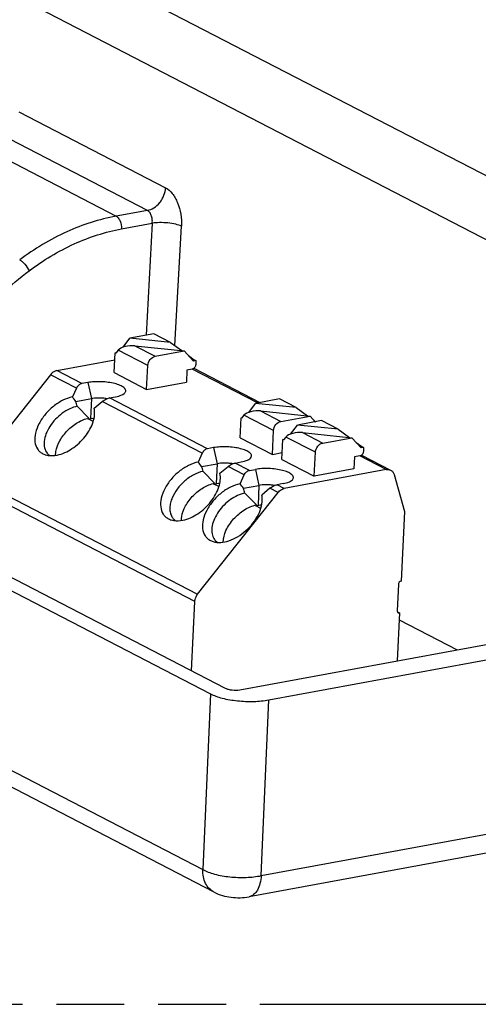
# Model space of a CAD drawing. Header units: millimetres. Extents: x 0 to 210, y 0 to 297.
# Tile 17 of 26: x 74 to 87, y 208 to 236. Entities that reach past the tile are written whole.
import ezdxf

# ---------------------------------------------------------------- set-up
doc = ezdxf.new("R2010")
doc.units = ezdxf.units.MM
doc.header["$LTSCALE"] = 19.36
doc.linetypes.add('PHANTOM', pattern=[0.8, 0.45, -0.05, 0.1, -0.05, 0.1, -0.05])
doc.layers.get('0').update_dxf_attribs({"linetype": 'CONTINUOUS'})
doc.layers.add('DEFAULT_3', color=7, linetype='PHANTOM')

msp = doc.modelspace()

# ---------------------------------------------------------------- linework, layer by layer
at = {"color": 9, "linetype": 'CONTINUOUS'}
for p, q in [((65.29919, 242.80001), (89.86676, 230.09572)), ((64.26064, 241.51592), (88.82821, 228.81164)), ((74.22763, 233.10722), (78.41344, 230.94267)), ((72.81539, 232.30072), (77.0012, 230.13618)), ((77.89416, 230.30063), (73.70835, 232.46518)), ((77.89416, 230.30063), (77.0012, 230.13618)), ((77.15783, 229.77365), (78.03198, 229.93464)), ((78.03198, 229.93464), (77.85591, 226.74212)), ((78.67812, 226.44607), (78.86578, 229.84874)), ((77.53469, 226.44173), (78.11294, 226.14271)), ((77.90487, 225.87995), (77.06118, 226.31623)), ((75.87195, 225.23555), (75.12963, 225.61941)), ((76.02511, 225.36347), (75.30781, 225.7344)), ((81.03509, 224.81247), (79.16941, 225.77724)), ((76.19399, 225.39457), (76.29418, 224.93642)), ((76.29418, 224.93642), (76.26652, 224.37022)), ((79.45845, 223.38091), (76.60754, 224.85517)), ((79.61162, 223.50883), (76.81073, 224.95722)), ((81.49138, 224.02531), (80.64769, 224.46159)), ((81.1212, 224.58709), (81.69944, 224.28807)), ((82.3167, 223.96887), (82.89495, 223.66985)), ((82.68688, 223.4071), (81.84319, 223.84338)), ((79.7805, 223.53993), (79.88069, 223.08178)), ((84.70626, 222.91405), (83.95141, 223.30439)), ((79.88069, 223.08178), (79.85303, 222.51559)), ((80.80712, 222.89062), (80.39723, 223.10258)), ((80.65395, 222.7627), (80.19404, 223.00053)), ((80.97601, 222.92172), (81.07619, 222.46357)), ((79.24517, 219.15493), (72.7553, 222.51094)), ((72.8372, 222.7244), (79.32707, 219.36839)), ((81.07619, 222.46357), (81.04853, 221.89737)), ((81.79768, 222.37839), (81.59273, 222.48436)), ((81.6195, 222.2634), (81.38955, 222.38231)), ((68.12487, 217.38574), (79.47229, 211.5178)), ((79.69109, 216.52469), (79.47229, 211.5178)), ((81.14008, 211.34598), (81.35674, 216.35246)), ((81.14008, 211.34598), (94.56758, 213.81888))]:
    msp.add_line(p, q, dxfattribs=at)
at = {"color": 7, "linetype": 'CONTINUOUS'}
for p, q in [((78.07721, 226.78288), (77.3912, 226.65654)), ((78.55298, 226.53685), (78.07721, 226.78288)), ((77.19738, 226.39981), (77.3912, 226.65654)), ((78.55298, 226.53685), (77.3912, 226.65654)), ((77.53469, 226.44173), (78.9467, 226.29626)), ((78.55298, 226.53685), (78.87435, 226.30371)), ((76.94944, 225.67742), (76.9771, 226.24362)), ((76.9771, 226.24362), (76.98948, 226.2459)), ((76.99124, 226.2363), (76.9771, 226.24362)), ((77.06118, 226.31623), (76.99124, 226.2363)), ((78.11294, 226.14271), (78.9467, 226.29626)), ((79.20871, 226.00785), (78.9467, 226.29626)), ((79.06671, 226.16416), (79.23006, 226.04566)), ((75.30781, 225.7344), (76.96715, 226.03999)), ((77.87168, 225.20052), (77.90487, 225.87995)), ((79.23006, 226.04566), (79.16861, 226.05199)), ((79.27836, 226.02068), (79.20871, 226.00785)), ((79.23006, 226.04566), (79.27836, 226.02068)), ((79.27836, 226.02068), (79.27283, 225.90744)), ((75.12963, 225.61941), (72.8372, 222.7244)), ((76.94944, 225.67742), (77.87168, 225.20052)), ((79.02104, 225.74885), (79.00445, 225.40913)), ((79.1688, 225.77606), (79.02104, 225.74885)), ((79.21726, 225.79999), (81.10281, 224.82494)), ((76.194, 225.39457), (76.02511, 225.36347)), ((77.87168, 225.20052), (79.00445, 225.40913)), ((75.87195, 225.23555), (75.75408, 224.98416)), ((76.81073, 224.95722), (76.97961, 224.98832)), ((75.8547, 224.85548), (76.29418, 224.93642)), ((76.22216, 224.38257), (75.89346, 224.71879)), ((76.37445, 224.66336), (76.60754, 224.85517)), ((80.78389, 224.54517), (80.9777, 224.8019)), ((81.66371, 224.92824), (80.9777, 224.8019)), ((82.13949, 224.68221), (80.9777, 224.8019)), ((82.13949, 224.68221), (81.66371, 224.92824)), ((80.64769, 224.46159), (80.57775, 224.38166)), ((81.1212, 224.58709), (82.53321, 224.44162)), ((81.69944, 224.28807), (82.53321, 224.44162)), ((82.13949, 224.68221), (82.46085, 224.44907)), ((82.68235, 224.27745), (82.53321, 224.44162)), ((76.20314, 224.35855), (76.22216, 224.38257)), ((76.20314, 224.35855), (76.26652, 224.37022)), ((76.34835, 224.28346), (76.20314, 224.35855)), ((80.53594, 223.82278), (80.5636, 224.38898)), ((80.5636, 224.38898), (80.57598, 224.39126)), ((80.57775, 224.38166), (80.5636, 224.38898)), ((81.97939, 223.92696), (82.17321, 224.18369)), ((82.85922, 224.31003), (82.17321, 224.18369)), ((83.33499, 224.064), (82.17321, 224.18369)), ((82.65321, 224.30952), (82.69437, 224.27967)), ((83.33499, 224.064), (82.85922, 224.31003)), ((81.45819, 223.34588), (81.49138, 224.02531)), ((82.3167, 223.96887), (83.72871, 223.82341)), ((83.33499, 224.064), (83.65635, 223.83086)), ((80.53594, 223.82278), (81.45819, 223.34588)), ((81.73144, 223.20457), (81.7591, 223.77076)), ((81.7591, 223.77076), (81.77148, 223.77304)), ((81.77325, 223.76345), (81.7591, 223.77076)), ((81.84319, 223.84338), (81.77325, 223.76345)), ((82.89495, 223.66985), (83.72871, 223.82341)), ((83.99072, 223.535), (83.72871, 223.82341)), ((83.84871, 223.69131), (84.01206, 223.57281)), ((79.45845, 223.38091), (79.34059, 223.12952)), ((79.7805, 223.53993), (79.61162, 223.50883)), ((81.45819, 223.34588), (81.74089, 223.39794)), ((82.65369, 222.72766), (82.68688, 223.4071)), ((84.01206, 223.57281), (83.95062, 223.57914)), ((84.06037, 223.54783), (83.99072, 223.535)), ((83.99927, 223.32713), (84.83023, 222.89743)), ((84.01206, 223.57281), (84.06037, 223.54783)), ((84.06037, 223.54783), (84.05484, 223.43459)), ((79.44121, 223.00084), (79.88069, 223.08178)), ((80.39723, 223.10258), (80.56611, 223.13368)), ((81.73144, 223.20457), (82.65369, 222.72766)), ((83.80305, 223.276), (83.78646, 222.93628)), ((83.9508, 223.30321), (83.80305, 223.276)), ((79.80867, 222.52793), (79.47997, 222.86415)), ((79.96095, 222.80872), (80.19404, 223.00053)), ((80.53609, 222.5113), (80.65395, 222.7627)), ((80.80712, 222.89062), (80.97601, 222.92172)), ((84.70626, 222.91405), (81.79768, 222.37839)), ((83.78646, 222.93628), (82.65369, 222.72766)), ((84.92856, 222.77039), (85.22737, 221.71949)), ((79.78965, 222.50391), (79.80867, 222.52793)), ((79.78965, 222.50391), (79.85303, 222.51559)), ((79.93486, 222.42882), (79.78965, 222.50391)), ((80.63671, 222.38263), (81.07619, 222.46357)), ((81.7616, 222.51546), (81.59273, 222.48436)), ((79.32707, 219.36839), (81.6195, 222.2634)), ((81.00417, 221.90972), (80.67547, 222.24594)), ((81.38955, 222.38231), (81.15646, 222.1905)), ((69.14973, 221.97579), (79.69109, 216.52469)), ((80.98515, 221.8857), (81.00417, 221.90972)), ((70.1192, 221.85447), (80.11618, 216.68487)), ((80.98515, 221.8857), (81.04853, 221.89737)), ((81.13014, 221.81072), (80.98515, 221.8857)), ((85.22737, 221.71949), (85.13056, 219.73782)), ((79.69239, 220.89372), (79.76645, 220.86356)), ((85.05253, 219.63928), (85.01657, 218.90323)), ((79.14893, 217.18505), (79.24517, 219.15493)), ((85.0863, 218.83191), (85.01969, 217.46829)), ((85.02413, 218.86406), (85.0863, 218.83191)), ((85.07669, 218.63518), (86.72572, 217.78244)), ((80.53121, 216.6418), (88.3306, 218.07795)), ((81.35674, 216.35246), (89.71542, 217.89188)), ((79.79835, 210.87218), (68.45691, 216.73702)), ((93.74553, 213.1292), (80.79172, 210.74354))]:
    msp.add_line(p, q, dxfattribs=at)
for centre, radius, start, end in [((59.47519, 212.15044), 20.72937, 37.799539, 38.251028), ((60.82734, 220.52077), 15.64005, 15.569945, 16.090445), ((76.50548, 223.51963), 1.43429, 82.75903, 88.198296), ((76.52176, 223.65034), 1.30257, 80.447414, 82.744572), ((75.30493, 223.60208), 0.34762, 219.283849, 224.377986), ((75.30958, 223.60712), 0.35447, 224.434171, 236.312223), ((63.06169, 210.2958), 20.72937, 37.799539, 38.251028), ((80.09199, 221.66499), 1.43429, 82.759029, 88.198296), ((80.10826, 221.7957), 1.30257, 80.447414, 82.744571), ((64.41385, 218.66613), 15.64005, 15.569945, 16.090445), ((64.25714, 209.67755), 20.72944, 37.799518, 38.251004), ((81.28749, 221.0468), 1.43428, 82.758905, 88.198219), ((81.30375, 221.17742), 1.30265, 80.450006, 82.744417), ((65.60931, 218.04788), 15.6401, 15.570043, 16.090541), ((78.89144, 221.74745), 0.34762, 219.283849, 224.377986), ((78.89609, 221.75248), 0.35447, 224.434171, 236.312223), ((80.09145, 221.1341), 0.35425, 224.431031, 236.059813)]:
    msp.add_arc(centre, radius, start, end, dxfattribs=at)
for centre in [(77.39482, 226.28186), (80.98132, 224.42722), (82.17682, 223.80901)]:
    msp.add_ellipse(centre, major_axis=(0.36139, 0.0374), ratio=0.44047123, start_param=1.12824308, end_param=2.69903941, dxfattribs=at)
at = {"color": 9, "linetype": 'CONTINUOUS'}
for points, knots in [([(77.89416, 230.30063), (77.95781, 230.31235), (78.09155, 230.36798), (78.22786, 230.4926), (78.31608, 230.62215), (78.38229, 230.75953), (78.4083, 230.8706), (78.41344, 230.94267)], [0, 0, 0, 0, 0.22075274, 0.48119446, 0.61834588, 0.75355703, 1, 1, 1, 1]), ([(78.41344, 230.94267), (78.48684, 230.90419), (78.5866, 230.81086), (78.68851, 230.65706), (78.78253, 230.46308), (78.85758, 230.19103), (78.87183, 229.96246), (78.86578, 229.84874)], [0, 0, 0, 0, 0.20137086, 0.32001962, 0.44843325, 0.723328, 1, 1, 1, 1]), ([(77.00121, 230.13618), (76.5173, 230.04706), (75.54284, 229.72915), (74.66737, 229.20198), (74.2498, 228.88971)], [0, 0, 0, 0, 0.48550916, 1, 1, 1, 1]), ([(77.0012, 230.13618), (77.02471, 230.12402), (77.07153, 230.0811), (77.13918, 229.96145), (77.1603, 229.84864), (77.15784, 229.77365)], [0, 0, 0, 0, 0.19382558, 0.45060311, 1, 1, 1, 1]), ([(78.03198, 229.93464), (78.03585, 229.9725), (78.03428, 230.04877), (78.00891, 230.15568), (77.964, 230.24422), (77.91849, 230.28804), (77.89416, 230.30063)], [0, 0, 0, 0, 0.278988, 0.55386591, 0.79918141, 1, 1, 1, 1]), ([(74.51738, 228.57703), (74.91834, 228.87654), (75.75753, 229.38454), (76.6935, 229.68765), (77.15783, 229.77365)], [0, 0, 0, 0, 0.51451868, 1, 1, 1, 1]), ([(78.86578, 229.84874), (78.81471, 229.87285), (78.68684, 229.91205), (78.47549, 229.94585), (78.24943, 229.95562), (78.09973, 229.94508), (78.03198, 229.93464)], [0, 0, 0, 0, 0.20008071, 0.47009385, 0.75712914, 1, 1, 1, 1]), ([(74.2498, 228.88971), (74.27482, 228.87725), (74.32825, 228.83856), (74.42535, 228.73903), (74.4881, 228.64475), (74.51738, 228.57703)], [0, 0, 0, 0, 0.20114519, 0.46914522, 1, 1, 1, 1]), ([(73.48902, 227.69792), (73.57083, 227.77731), (73.89943, 228.08645), (74.24744, 228.37504), (74.51738, 228.57703)], [0, 0, 0, 0, 0.25268825, 1, 1, 1, 1]), ([(79.79834, 210.87219), (79.7464, 210.89906), (79.64896, 210.97234), (79.54266, 211.12617), (79.48031, 211.31336), (79.47016, 211.44855), (79.47228, 211.51781)], [0, 0, 0, 0, 0.23066287, 0.47081184, 0.72672877, 1, 1, 1, 1]), ([(81.14009, 211.34598), (81.13536, 211.26955), (81.1146, 211.12686), (81.04356, 210.93896), (80.93702, 210.8009), (80.83921, 210.75229), (80.79172, 210.74355)], [0, 0, 0, 0, 0.30972048, 0.5789444, 0.80470943, 1, 1, 1, 1])]:
    msp.add_open_spline(points, degree=3, knots=knots, dxfattribs=at)
at = {"color": 7, "linetype": 'CONTINUOUS'}
for points, knots in [([(77.90487, 225.87995), (77.90785, 225.94084), (77.95256, 226.05759), (78.05733, 226.13246), (78.11294, 226.14271)], [0, 0, 0, 0, 0.51880526, 1, 1, 1, 1]), ([(79.27283, 225.90744), (79.27134, 225.87699), (79.24899, 225.81862), (79.1966, 225.78118), (79.1688, 225.77606)], [0, 0, 0, 0, 0.51880688, 1, 1, 1, 1]), ([(75.30781, 225.7344), (75.2913, 225.73136), (75.22235, 225.71061), (75.16364, 225.66236), (75.12963, 225.61941)], [0, 0, 0, 0, 0.23456155, 1, 1, 1, 1]), ([(76.02511, 225.36347), (75.99236, 225.35744), (75.92762, 225.32542), (75.88688, 225.26741), (75.87195, 225.23555)], [0, 0, 0, 0, 0.48626338, 1, 1, 1, 1]), ([(77.26362, 225.11912), (77.2696, 225.12905), (77.27818, 225.15114), (77.27416, 225.18777), (77.25382, 225.22263), (77.20354, 225.27093), (77.10479, 225.32266), (76.95495, 225.37047), (76.77403, 225.40439), (76.57749, 225.42135), (76.38179, 225.41978), (76.25417, 225.40566), (76.194, 225.39457)], [0, 0, 0, 0, 0.02872786, 0.05658692, 0.0882288, 0.12670186, 0.22801248, 0.36042891, 0.51584855, 0.68282163, 0.84843787, 1, 1, 1, 1]), ([(76.97961, 224.98832), (77.04274, 224.99995), (77.12944, 225.0217), (77.22311, 225.07306), (77.25412, 225.10336), (77.26362, 225.11912)], [0, 0, 0, 0, 0.60345255, 0.82703649, 1, 1, 1, 1]), ([(75.75408, 224.98416), (75.65973, 224.96494), (75.46769, 224.89415), (75.20534, 224.72333), (74.97482, 224.49773), (74.79844, 224.23892), (74.69321, 223.97077), (74.6695, 223.71604), (74.73002, 223.52877), (74.82259, 223.4214), (74.87985, 223.38237), (74.91039, 223.36657)], [0, 0, 0, 0, 0.13074842, 0.27426191, 0.42238812, 0.56584739, 0.69647517, 0.80961225, 0.90708008, 0.95331696, 1, 1, 1, 1]), ([(75.89346, 224.71879), (75.81892, 224.70368), (75.66692, 224.6504), (75.38296, 224.47854), (75.14581, 224.22933), (74.99572, 223.94032), (74.94129, 223.72976), (74.94846, 223.53612), (75.00069, 223.42498), (75.03586, 223.38198)], [0, 0, 0, 0, 0.12648716, 0.26479797, 0.54989235, 0.68356803, 0.8033866, 0.9076179, 1, 1, 1, 1]), ([(76.55058, 224.95322), (76.52792, 224.95394), (76.44221, 224.95465), (76.3562, 224.94784), (76.29418, 224.93642)], [0, 0, 0, 0, 0.26442638, 1, 1, 1, 1]), ([(76.60754, 224.85517), (76.63828, 224.88046), (76.70221, 224.92317), (76.77478, 224.9506), (76.81073, 224.95722)], [0, 0, 0, 0, 0.52130096, 1, 1, 1, 1]), ([(75.31725, 223.32827), (75.46857, 223.35909), (75.7701, 223.49999), (76.07265, 223.77961), (76.25731, 224.05425), (76.37528, 224.31853), (76.40386, 224.5367), (76.37445, 224.66336)], [0, 0, 0, 0, 0.25172087, 0.52769426, 0.66236076, 0.78804533, 1, 1, 1, 1]), ([(75.28496, 223.42961), (75.30272, 223.5375), (75.38923, 223.7583), (75.60754, 224.04298), (75.89085, 224.2673), (76.11243, 224.36033), (76.22216, 224.38257)], [0, 0, 0, 0, 0.23403625, 0.49614509, 0.76038112, 1, 1, 1, 1]), ([(76.26652, 224.37022), (76.27494, 224.37177), (76.31039, 224.37774), (76.34616, 224.38173), (76.37346, 224.38386)], [0, 0, 0, 0, 0.23807259, 1, 1, 1, 1]), ([(81.49138, 224.02531), (81.49435, 224.0862), (81.53906, 224.20295), (81.64383, 224.27782), (81.69944, 224.28807)], [0, 0, 0, 0, 0.51880526, 1, 1, 1, 1]), ([(82.68688, 223.4071), (82.68985, 223.46799), (82.73456, 223.58474), (82.83933, 223.65961), (82.89495, 223.66985)], [0, 0, 0, 0, 0.51880526, 1, 1, 1, 1]), ([(74.91039, 223.36657), (74.92805, 223.35744), (74.95262, 223.34682), (74.97791, 223.33834), (74.98438, 223.33632)], [0, 0, 0, 0, 0.74555682, 1, 1, 1, 1]), ([(74.98438, 223.33632), (75.00903, 223.32861), (75.11828, 223.30368), (75.23313, 223.31114), (75.31725, 223.32827)], [0, 0, 0, 0, 0.23125992, 1, 1, 1, 1]), ([(75.27579, 223.32142), (75.27578, 223.33022), (75.27657, 223.36643), (75.28051, 223.40255), (75.28496, 223.42961)], [0, 0, 0, 0, 0.24294721, 1, 1, 1, 1]), ([(79.61162, 223.50883), (79.57886, 223.5028), (79.51412, 223.47078), (79.47339, 223.41277), (79.45845, 223.38091)], [0, 0, 0, 0, 0.48626337, 1, 1, 1, 1]), ([(80.85012, 223.26448), (80.85611, 223.27441), (80.86469, 223.2965), (80.86067, 223.33313), (80.84032, 223.36799), (80.79005, 223.41629), (80.69129, 223.46802), (80.54146, 223.51583), (80.36054, 223.54976), (80.164, 223.56671), (79.96829, 223.56514), (79.84067, 223.55102), (79.7805, 223.53993)], [0, 0, 0, 0, 0.02872787, 0.05658692, 0.0882288, 0.12670186, 0.22801246, 0.36042889, 0.51584852, 0.6828216, 0.84843785, 1, 1, 1, 1]), ([(84.05484, 223.43459), (84.05335, 223.40414), (84.031, 223.34576), (83.97861, 223.30833), (83.9508, 223.30321)], [0, 0, 0, 0, 0.51880688, 1, 1, 1, 1]), ([(79.34059, 223.12952), (79.24623, 223.1103), (79.0542, 223.03951), (78.79185, 222.86869), (78.56133, 222.64309), (78.38495, 222.38428), (78.27971, 222.11613), (78.25601, 221.8614), (78.31653, 221.67413), (78.40909, 221.56677), (78.46635, 221.52773), (78.49689, 221.51193)], [0, 0, 0, 0, 0.13074842, 0.27426191, 0.42238812, 0.56584739, 0.69647517, 0.80961225, 0.90708008, 0.95331696, 1, 1, 1, 1]), ([(80.13708, 223.09858), (80.11442, 223.0993), (80.02871, 223.10001), (79.94271, 223.0932), (79.88069, 223.08178)], [0, 0, 0, 0, 0.26442638, 1, 1, 1, 1]), ([(80.19404, 223.00053), (80.22478, 223.02582), (80.28871, 223.06853), (80.36128, 223.09596), (80.39723, 223.10258)], [0, 0, 0, 0, 0.52130096, 1, 1, 1, 1]), ([(80.56611, 223.13368), (80.62925, 223.14531), (80.71595, 223.16706), (80.80961, 223.21842), (80.84063, 223.24872), (80.85012, 223.26448)], [0, 0, 0, 0, 0.60345255, 0.82703649, 1, 1, 1, 1]), ([(79.47997, 222.86415), (79.3879, 222.84549), (79.20084, 222.77344), (78.9504, 222.59892), (78.73861, 222.37097), (78.63415, 222.19113), (78.59665, 222.09856)], [0, 0, 0, 0, 0.23319312, 0.4899101, 0.75208041, 1, 1, 1, 1]), ([(78.90376, 221.47363), (79.05508, 221.50445), (79.35661, 221.64535), (79.65916, 221.92497), (79.84382, 222.19961), (79.96178, 222.46389), (79.99036, 222.68206), (79.96095, 222.80872)], [0, 0, 0, 0, 0.25172087, 0.52769426, 0.66236076, 0.78804533, 1, 1, 1, 1]), ([(80.65395, 222.7627), (80.66889, 222.79456), (80.70961, 222.8526), (80.77436, 222.88459), (80.80712, 222.89062)], [0, 0, 0, 0, 0.51377209, 1, 1, 1, 1]), ([(82.04562, 222.64627), (82.05161, 222.6562), (82.06019, 222.67829), (82.05617, 222.71492), (82.03583, 222.74978), (81.98555, 222.79808), (81.8868, 222.8498), (81.73697, 222.89761), (81.55605, 222.93154), (81.35952, 222.9485), (81.16381, 222.94693), (81.03619, 222.93281), (80.97602, 222.92172)], [0, 0, 0, 0, 0.02872792, 0.05658699, 0.08822874, 0.12670154, 0.22801131, 0.36042677, 0.51584568, 0.68281868, 0.8484357, 1, 1, 1, 1]), ([(84.70626, 222.91405), (84.72751, 222.91796), (84.77054, 222.91968), (84.81187, 222.90692), (84.83023, 222.89743)], [0, 0, 0, 0, 0.51105326, 1, 1, 1, 1]), ([(84.83023, 222.89743), (84.8537, 222.88529), (84.89687, 222.84845), (84.92083, 222.7976), (84.92856, 222.77039)], [0, 0, 0, 0, 0.4829755, 1, 1, 1, 1]), ([(78.87147, 221.57497), (78.88923, 221.68286), (78.97573, 221.90366), (79.19405, 222.18834), (79.47735, 222.41266), (79.69894, 222.50569), (79.80867, 222.52793)], [0, 0, 0, 0, 0.23403625, 0.49614509, 0.76038112, 1, 1, 1, 1]), ([(80.53609, 222.5113), (80.44173, 222.49209), (80.2497, 222.4213), (79.98735, 222.25048), (79.75683, 222.02488), (79.58045, 221.76607), (79.47521, 221.49792), (79.45151, 221.24319), (79.51203, 221.05592), (79.6046, 220.94855), (79.66185, 220.90951), (79.69239, 220.89372)], [0, 0, 0, 0, 0.13074842, 0.27426192, 0.42238812, 0.56584739, 0.69647517, 0.80961225, 0.90708008, 0.95331696, 1, 1, 1, 1]), ([(79.85303, 222.51559), (79.86144, 222.51714), (79.89689, 222.5231), (79.93266, 222.52709), (79.95997, 222.52922)], [0, 0, 0, 0, 0.23807259, 1, 1, 1, 1]), ([(81.33259, 222.48036), (81.30993, 222.48109), (81.22422, 222.4818), (81.13821, 222.47499), (81.07619, 222.46357)], [0, 0, 0, 0, 0.26442616, 1, 1, 1, 1]), ([(81.38955, 222.38231), (81.42028, 222.40761), (81.48421, 222.45032), (81.55678, 222.47774), (81.59273, 222.48436)], [0, 0, 0, 0, 0.52130439, 1, 1, 1, 1]), ([(81.76159, 222.51546), (81.82473, 222.52709), (81.91144, 222.54884), (82.00511, 222.6002), (82.03613, 222.63051), (82.04562, 222.64627)], [0, 0, 0, 0, 0.60345596, 0.82703916, 1, 1, 1, 1]), ([(80.67547, 222.24594), (80.52943, 222.21634), (80.24091, 222.07484), (79.9609, 221.79548), (79.80351, 221.52582), (79.73561, 221.32462), (79.7212, 221.13494), (79.75234, 221.01849), (79.77777, 220.96996)], [0, 0, 0, 0, 0.25837531, 0.53989501, 0.67428652, 0.79687172, 0.90499442, 1, 1, 1, 1]), ([(81.16914, 222.1066), (81.16859, 222.11382), (81.16592, 222.14199), (81.16122, 222.16998), (81.15646, 222.1905)], [0, 0, 0, 0, 0.25562196, 1, 1, 1, 1]), ([(81.6195, 222.2634), (81.63137, 222.27839), (81.67969, 222.33093), (81.74618, 222.3689), (81.79768, 222.37839)], [0, 0, 0, 0, 0.26753068, 1, 1, 1, 1]), ([(78.56358, 222.0031), (78.55061, 221.95784), (78.5326, 221.86914), (78.53228, 221.73905), (78.56046, 221.62244), (78.59917, 221.55571), (78.62237, 221.52734)], [0, 0, 0, 0, 0.28408294, 0.54277294, 0.77889522, 1, 1, 1, 1]), ([(78.59665, 222.09856), (78.59343, 222.09061), (78.58117, 222.05923), (78.5705, 222.02723), (78.56358, 222.0031)], [0, 0, 0, 0, 0.2547756, 1, 1, 1, 1]), ([(79.76639, 220.86347), (79.91013, 220.81855), (80.17034, 220.85162), (80.47546, 220.99789), (80.70897, 221.17005), (80.90983, 221.38332), (81.06335, 221.62114), (81.15703, 221.86454), (81.17499, 222.03029), (81.16914, 222.1066)], [0, 0, 0, 0, 0.21600319, 0.34696755, 0.4868431, 0.6287053, 0.76525174, 0.89021411, 1, 1, 1, 1]), ([(80.0578, 220.84896), (80.05781, 220.9617), (80.12528, 221.20514), (80.34119, 221.52267), (80.6413, 221.77844), (80.88358, 221.88528), (81.00417, 221.90972)], [0, 0, 0, 0, 0.22429614, 0.4856888, 0.75522563, 1, 1, 1, 1]), ([(81.04853, 221.89737), (81.05692, 221.89892), (81.09226, 221.90487), (81.12792, 221.90885), (81.15514, 221.91098)], [0, 0, 0, 0, 0.23809796, 1, 1, 1, 1]), ([(78.49689, 221.51193), (78.51455, 221.5028), (78.53913, 221.49218), (78.56441, 221.4837), (78.57089, 221.48168)], [0, 0, 0, 0, 0.74555682, 1, 1, 1, 1]), ([(78.57089, 221.48168), (78.59554, 221.47397), (78.70479, 221.44904), (78.81963, 221.4565), (78.90376, 221.47363)], [0, 0, 0, 0, 0.23125992, 1, 1, 1, 1]), ([(78.86229, 221.46678), (78.86229, 221.47558), (78.86308, 221.51179), (78.86701, 221.54792), (78.87147, 221.57497)], [0, 0, 0, 0, 0.24294721, 1, 1, 1, 1]), ([(85.13056, 219.73782), (85.1097, 219.73398), (85.07041, 219.7059), (85.05365, 219.66212), (85.05253, 219.63928)], [0, 0, 0, 0, 0.48119312, 1, 1, 1, 1]), ([(79.24517, 219.15493), (79.24609, 219.17376), (79.25637, 219.25015), (79.29104, 219.32289), (79.32707, 219.36839)], [0, 0, 0, 0, 0.24524937, 1, 1, 1, 1]), ([(85.01657, 218.90323), (85.0164, 218.89972), (85.01647, 218.88629), (85.01955, 218.87276), (85.02381, 218.8638)], [0, 0, 0, 0, 0.26197334, 1, 1, 1, 1]), ([(85.02381, 218.8638), (85.0252, 218.86087), (85.03131, 218.85003), (85.04095, 218.84112), (85.04911, 218.8369)], [0, 0, 0, 0, 0.26100801, 1, 1, 1, 1]), ([(85.04911, 218.8369), (85.05741, 218.8326), (85.0705, 218.82992), (85.08307, 218.83132), (85.0863, 218.83191)], [0, 0, 0, 0, 0.73966569, 1, 1, 1, 1]), ([(80.11618, 216.68487), (80.14252, 216.67125), (80.20619, 216.65043), (80.34496, 216.62766), (80.45799, 216.62855), (80.53121, 216.6418)], [0, 0, 0, 0, 0.21081955, 0.4710077, 1, 1, 1, 1]), ([(79.69109, 216.52469), (79.74012, 216.49933), (79.85065, 216.45324), (80.10632, 216.37729), (80.3159, 216.34316), (80.46226, 216.32808)], [0, 0, 0, 0, 0.20714155, 0.44783793, 1, 1, 1, 1]), ([(80.46226, 216.32808), (80.61691, 216.31215), (80.91618, 216.30051), (81.21508, 216.32673), (81.35597, 216.35253)], [0, 0, 0, 0, 0.5204777, 1, 1, 1, 1]), ([(79.47229, 211.5178), (79.52106, 211.49087), (79.63129, 211.44192), (79.88679, 211.36183), (80.25109, 211.30044), (80.69904, 211.28554), (80.99907, 211.31668), (81.14008, 211.34598)], [0, 0, 0, 0, 0.09819478, 0.21174444, 0.47130019, 0.74616243, 1, 1, 1, 1]), ([(79.79834, 210.87218), (79.94713, 210.79524), (80.1991, 210.72838), (80.53721, 210.71205), (80.70835, 210.72819), (80.79171, 210.74354)], [0, 0, 0, 0, 0.4949654, 0.74952133, 1, 1, 1, 1])]:
    msp.add_open_spline(points, degree=3, knots=knots, dxfattribs=at)
msp.add_open_spline([(79.77777, 220.96996), (79.79379, 220.93939), (79.81435, 220.91077), (79.83848, 220.88611)], degree=3, dxfattribs=at)
at = {"layer": 'DEFAULT_3', "color": 7, "linetype": 'PHANTOM'}
msp.add_line((50.12864, 207.68), (150.12864, 207.68), dxfattribs=at)

doc.saveas('drawing.dxf')
